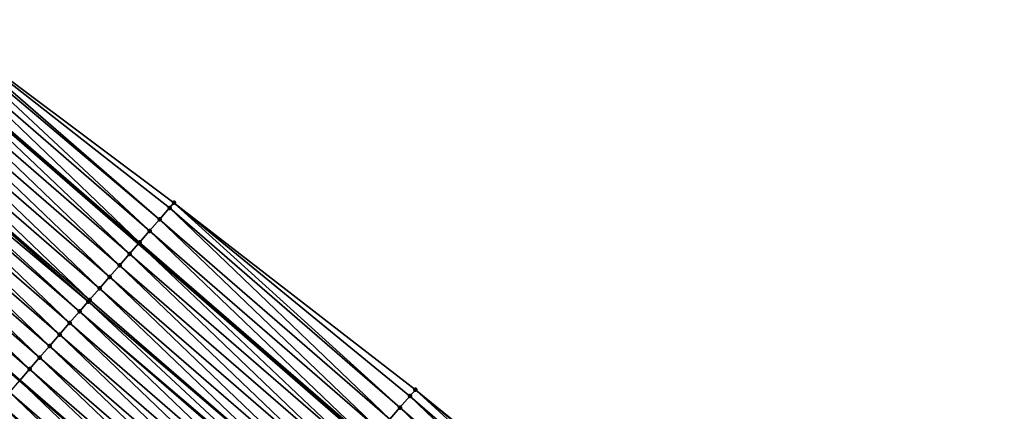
# Model space of a CAD drawing. Header units: feet. Extents: x 2017424 to 2024169, y 808042 to 818730.
# Tile 189 of 256: x 2018992 to 2019057, y 817399 to 817425. Entities that reach past the tile are written whole.
import ezdxf

# ---------------------------------------------------------------- set-up
doc = ezdxf.new("R2010")
doc.units = ezdxf.units.FT
doc.header["$MEASUREMENT"] = 0
for name, color, linetype, lineweight in [('EP_Travel Lane', 172, 'Continuous', 53), ('NB-Road Shots', 141, 'Continuous', 100), ('NB-Road X-Section', 40, 'Continuous', 13), ('STRIPING', 60, 'Continuous', 53)]:
    doc.layers.add(name, color=color, linetype=linetype, lineweight=lineweight)
doc.layers.add('I-77-MM15-17_NB-Surface-BORDER', color=7, linetype='Continuous')
doc.layers.add('I-77-MM15-17_NB-Surface-TIN', color=7, linetype='Continuous')

msp = doc.modelspace()

# ---------------------------------------------------------------- linework, layer by layer
at = {"layer": 'EP_Travel Lane'}
msp.add_polyline3d([(2018985.073937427, 817423.4912636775, 263.0262041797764), (2019000.181863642, 817410.3891753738, 262.8748321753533), (2019015.2915109, 817397.2868091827, 262.7117436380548), (2019030.427213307, 817384.1318589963, 262.5426080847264), (2019045.419234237, 817370.8950168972, 262.3686872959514), (2019060.411304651, 817357.6581311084, 262.203116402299), (2019075.466952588, 817344.3985831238, 262.0585442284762), (2019090.486803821, 817331.1927765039, 261.9129258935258), (2019105.520946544, 817317.9506723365, 261.7715390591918), (2019120.426101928, 817304.6159102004, 261.6282406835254), (2019135.331148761, 817291.2812451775, 261.4633631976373), (2019150.231595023, 817277.829352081, 261.3383087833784), (2019165.037024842, 817264.3838633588, 261.2022592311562), (2019179.87222211, 817250.8965134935, 261.0539170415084), (2019194.609704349, 817237.3771864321, 260.867438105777), (2019209.347330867, 817223.8577270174, 260.7043416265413)], dxfattribs=at)
at = {"layer": 'I-77-MM15-17_NB-Surface-BORDER', "color": 3, "linetype": 'Continuous', "lineweight": -3}
msp.add_polyline3d([(2018986.456066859, 817425.0846488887, 263.0327841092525), (2019002.50888911, 817413.0720766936, 262.9231978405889), (2019018.339068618, 817400.8008916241, 262.7397434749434), (2019033.928258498, 817388.1242801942, 262.5669022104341), (2019048.839018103, 817374.7948793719, 262.3834303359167), (2019063.875992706, 817361.6095751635, 262.1868861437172), (2019079.866471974, 817349.3508803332, 262.0824444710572), (2019094.965657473, 817336.2342109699, 261.9521202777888), (2019110.205084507, 817323.1863791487, 261.7784997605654), (2019125.109954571, 817309.8518798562, 261.5776838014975), (2019140.014838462, 817296.5173681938, 261.3796464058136), (2019154.953746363, 817283.0300723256, 261.2573594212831), (2019169.759312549, 817269.5844696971, 261.143956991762), (2019183.268471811, 817254.5996307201, 260.9853961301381), (2019196.653826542, 817239.606620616, 260.7764798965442), (2019211.391404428, 817226.0872090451, 260.6052390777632)], dxfattribs=at)
at = {"layer": 'I-77-MM15-17_NB-Surface-TIN', "color": 128, "linetype": 'Continuous', "lineweight": -3}
for points in [[(2019000.908734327, 817411.2271491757, 262.8944606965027), (2018986.279684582, 817424.8812923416, 263.0329709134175), (2018985.800831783, 817424.3292238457, 263.0323792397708)], [(2019001.563960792, 817411.9825816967, 262.9079870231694), (2018986.456066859, 817425.0846488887, 263.0327841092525), (2018986.279684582, 817424.8812923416, 263.0329709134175)], [(2019001.563960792, 817411.9825816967, 262.9079870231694), (2018986.279684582, 817424.8812923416, 263.0329709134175), (2019000.908734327, 817411.2271491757, 262.8944606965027)], [(2019001.563960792, 817411.9825816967, 262.9079870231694), (2019002.219172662, 817412.7380268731, 262.9192315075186), (2018986.456066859, 817425.0846488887, 263.0327841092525)], [(2019002.219172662, 817412.7380268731, 262.9192315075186), (2019002.50888911, 817413.0720766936, 262.9231978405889), (2018986.456066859, 817425.0846488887, 263.0327841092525)], [(2019000.253482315, 817410.4717388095, 262.8769396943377), (2018985.800831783, 817424.3292238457, 263.0323792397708), (2018985.145566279, 817423.5738251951, 263.0276477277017)], [(2019000.253482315, 817410.4717388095, 262.8769396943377), (2019000.908734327, 817411.2271491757, 262.8944606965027), (2018985.800831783, 817424.3292238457, 263.0323792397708)], [(2018999.598219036, 817409.7163382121, 262.8576572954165), (2018985.073937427, 817423.4912636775, 263.0262041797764), (2018984.49024117, 817422.8184782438, 263.0144408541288)], [(2018985.145566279, 817423.5738251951, 263.0276477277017), (2018985.073937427, 817423.4912636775, 263.0262041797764), (2019000.181863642, 817410.3891753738, 262.8748321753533)], [(2018999.598219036, 817409.7163382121, 262.8576572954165), (2019000.181863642, 817410.3891753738, 262.8748321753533), (2018985.073937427, 817423.4912636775, 263.0262041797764)], [(2019000.253482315, 817410.4717388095, 262.8769396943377), (2018985.145566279, 817423.5738251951, 263.0276477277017), (2019000.181863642, 817410.3891753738, 262.8748321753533)], [(2018998.942961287, 817408.96093282, 262.8392394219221), (2018984.49024117, 817422.8184782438, 263.0144408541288), (2018983.834877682, 817422.0631645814, 262.9957767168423)], [(2018998.942961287, 817408.96093282, 262.8392394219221), (2018999.598219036, 817409.7163382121, 262.8576572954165), (2018984.49024117, 817422.8184782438, 263.0144408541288)], [(2018998.287715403, 817408.2055171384, 262.8226768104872), (2018983.834877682, 817422.0631645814, 262.9957767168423), (2018983.17951287, 817421.3078520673, 262.9769243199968)], [(2018998.287715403, 817408.2055171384, 262.8226768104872), (2018998.942961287, 817408.96093282, 262.8392394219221), (2018983.834877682, 817422.0631645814, 262.9957767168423)], [(2018997.63247658, 817407.4500953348, 262.807218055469), (2018983.17951287, 817421.3078520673, 262.9769243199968), (2018982.524162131, 817420.5525273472, 262.9600729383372)], [(2018997.63247658, 817407.4500953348, 262.807218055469), (2018998.287715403, 817408.2055171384, 262.8226768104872), (2018983.17951287, 817421.3078520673, 262.9769243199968)], [(2018996.977221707, 817406.6946874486, 262.7892498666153), (2018982.524162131, 817420.5525273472, 262.9600729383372), (2018981.868814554, 817419.7971998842, 262.9436712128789)], [(2018996.977221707, 817406.6946874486, 262.7892498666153), (2018997.63247658, 817407.4500953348, 262.807218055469), (2018982.524162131, 817420.5525273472, 262.9600729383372)], [(2018996.321944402, 817405.9392990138, 262.7677744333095), (2018981.560202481, 817419.4415149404, 262.9353129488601), (2018981.213452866, 817419.0418846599, 262.9252631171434)], [(2018996.888286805, 817406.5921630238, 262.7865161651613), (2018981.868814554, 817419.7971998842, 262.9436712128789), (2018981.560202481, 817419.4415149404, 262.9353129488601)], [(2018996.321944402, 817405.9392990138, 262.7677744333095), (2018996.888286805, 817406.5921630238, 262.7865161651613), (2018981.560202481, 817419.4415149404, 262.9353129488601)], [(2018996.888286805, 817406.5921630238, 262.7865161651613), (2018996.977221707, 817406.6946874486, 262.7892498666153), (2018981.868814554, 817419.7971998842, 262.9436712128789)], [(2018995.666666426, 817405.1839111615, 262.7461939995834), (2018981.213452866, 817419.0418846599, 262.9252631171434), (2018980.558076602, 817418.2865820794, 262.9047822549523)], [(2018995.666666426, 817405.1839111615, 262.7461939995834), (2018996.321944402, 817405.9392990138, 262.7677744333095), (2018981.213452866, 817419.0418846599, 262.9252631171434)], [(2018995.011390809, 817404.4285212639, 262.7249823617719), (2018980.558076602, 817418.2865820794, 262.9047822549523), (2018979.902693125, 817417.5312857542, 262.8832759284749)], [(2018995.011390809, 817404.4285212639, 262.7249823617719), (2018995.666666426, 817405.1839111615, 262.7461939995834), (2018980.558076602, 817418.2865820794, 262.9047822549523)], [(2018994.356124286, 817403.67312348, 262.705192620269), (2018979.902693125, 817417.5312857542, 262.8832759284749), (2018979.247323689, 817416.7759772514, 262.8637659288)], [(2018994.356124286, 817403.67312348, 262.705192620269), (2018995.011390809, 817404.4285212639, 262.7249823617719), (2018979.902693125, 817417.5312857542, 262.8832759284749)], [(2018993.70086534, 817402.9177191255, 262.686587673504), (2018979.247323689, 817416.7759772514, 262.8637659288), (2018978.591961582, 817416.0206623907, 262.8452982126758)], [(2018993.70086534, 817402.9177191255, 262.686587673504), (2018994.356124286, 817403.67312348, 262.705192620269), (2018979.247323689, 817416.7759772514, 262.8637659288)], [(2018993.045595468, 817402.1623242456, 262.6662743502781), (2018978.591961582, 817416.0206623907, 262.8452982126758), (2018977.936573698, 817415.2653698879, 262.823165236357)], [(2018993.045595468, 817402.1623242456, 262.6662743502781), (2018993.70086534, 817402.9177191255, 262.686587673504), (2018978.591961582, 817416.0206623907, 262.8452982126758)], [(2018977.936573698, 817415.2653698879, 262.823165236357), (2018977.2887416, 817414.5188140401, 262.7992394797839), (2018992.397879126, 817401.4156643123, 262.6440870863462)], [(2018993.045595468, 817402.1623242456, 262.6662743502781), (2018977.936573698, 817415.2653698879, 262.823165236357), (2018992.397879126, 817401.4156643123, 262.6440870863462)], [(2018992.390311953, 817401.4069411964, 262.6438278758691), (2018992.397879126, 817401.4156643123, 262.6440870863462), (2018977.2887416, 817414.5188140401, 262.7992394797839)], [(2019017.328646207, 817399.6358151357, 262.7286873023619), (2019002.50888911, 817413.0720766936, 262.9231978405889), (2019002.219172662, 817412.7380268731, 262.9192315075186)], [(2019017.328646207, 817399.6358151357, 262.7286873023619), (2019017.98383004, 817400.3912846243, 262.7355482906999), (2019002.50888911, 817413.0720766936, 262.9231978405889)], [(2019017.98383004, 817400.3912846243, 262.7355482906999), (2019018.339068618, 817400.8008916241, 262.7397434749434), (2019002.50888911, 817413.0720766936, 262.9231978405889)], [(2019016.673488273, 817398.8803231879, 262.7258759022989), (2019002.219172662, 817412.7380268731, 262.9192315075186), (2019001.563960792, 817411.9825816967, 262.9079870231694)], [(2019016.673488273, 817398.8803231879, 262.7258759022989), (2019017.328646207, 817399.6358151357, 262.7286873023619), (2019002.219172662, 817412.7380268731, 262.9192315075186)], [(2019016.018327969, 817398.1248332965, 262.722693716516), (2019001.563960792, 817411.9825816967, 262.9079870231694), (2019000.908734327, 817411.2271491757, 262.8944606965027)], [(2019016.018327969, 817398.1248332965, 262.722693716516), (2019016.673488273, 817398.8803231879, 262.7258759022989), (2019001.563960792, 817411.9825816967, 262.9079870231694)], [(2019015.363129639, 817397.3693763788, 262.7135661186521), (2019000.908734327, 817411.2271491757, 262.8944606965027), (2019000.253482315, 817410.4717388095, 262.8769396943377)], [(2019015.363129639, 817397.3693763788, 262.7135661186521), (2019016.018327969, 817398.1248332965, 262.722693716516), (2019000.908734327, 817411.2271491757, 262.8944606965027)], [(2019014.707883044, 817396.6139613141, 262.6968920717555), (2019000.181863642, 817410.3891753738, 262.8748321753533), (2018999.598219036, 817409.7163382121, 262.8576572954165)], [(2019000.253482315, 817410.4717388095, 262.8769396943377), (2019000.181863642, 817410.3891753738, 262.8748321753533), (2019015.2915109, 817397.2868091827, 262.7117436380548)], [(2019014.707883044, 817396.6139613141, 262.6968920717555), (2019015.2915109, 817397.2868091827, 262.7117436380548), (2019000.181863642, 817410.3891753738, 262.8748321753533)], [(2019015.363129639, 817397.3693763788, 262.7135661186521), (2019000.253482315, 817410.4717388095, 262.8769396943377), (2019015.2915109, 817397.2868091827, 262.7117436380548)], [(2019014.05261802, 817395.8585622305, 262.6773365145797), (2018999.598219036, 817409.7163382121, 262.8576572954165), (2018998.942961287, 817408.96093282, 262.8392394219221)], [(2019014.05261802, 817395.8585622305, 262.6773365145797), (2019014.707883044, 817396.6139613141, 262.6968920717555), (2018999.598219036, 817409.7163382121, 262.8576572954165)], [(2019013.397357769, 817395.1031590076, 262.6585272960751), (2018998.942961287, 817408.96093282, 262.8392394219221), (2018998.287715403, 817408.2055171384, 262.8226768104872)], [(2019013.397357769, 817395.1031590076, 262.6585272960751), (2019014.05261802, 817395.8585622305, 262.6773365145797), (2018998.942961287, 817408.96093282, 262.8392394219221)], [(2019012.742108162, 817394.3477465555, 262.6413822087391), (2018998.287715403, 817408.2055171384, 262.8226768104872), (2018997.63247658, 817407.4500953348, 262.807218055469)], [(2019012.742108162, 817394.3477465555, 262.6413822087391), (2019013.397357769, 817395.1031590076, 262.6585272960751), (2018998.287715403, 817408.2055171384, 262.8226768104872)], [(2019012.086863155, 817393.5923301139, 262.6249564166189), (2018997.63247658, 817407.4500953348, 262.807218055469), (2018996.977221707, 817406.6946874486, 262.7892498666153)], [(2019012.086863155, 817393.5923301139, 262.6249564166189), (2019012.742108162, 817394.3477465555, 262.6413822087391), (2018997.63247658, 817407.4500953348, 262.807218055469)], [(2019011.519796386, 817392.9385725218, 262.6107219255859), (2018996.888286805, 817406.5921630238, 262.7865161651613), (2018996.321944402, 817405.9392990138, 262.7677744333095)], [(2019012.086863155, 817393.5923301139, 262.6249564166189), (2018996.977221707, 817406.6946874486, 262.7892498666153), (2018996.888286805, 817406.5921630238, 262.7865161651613)], [(2019011.519796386, 817392.9385725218, 262.6107219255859), (2019012.086863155, 817393.5923301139, 262.6249564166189), (2018996.888286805, 817406.5921630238, 262.7865161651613)], [(2019010.776324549, 817392.0815393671, 262.5845073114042), (2018996.321944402, 817405.9392990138, 262.7677744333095), (2018995.666666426, 817405.1839111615, 262.7461939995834)], [(2019010.776324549, 817392.0815393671, 262.5845073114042), (2019011.431614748, 817392.8369166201, 262.6079991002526), (2018996.321944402, 817405.9392990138, 262.7677744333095)], [(2019011.431614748, 817392.8369166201, 262.6079991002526), (2019011.519796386, 817392.9385725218, 262.6107219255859), (2018996.321944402, 817405.9392990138, 262.7677744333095)], [(2019010.121019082, 817391.3261753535, 262.5586283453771), (2018995.666666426, 817405.1839111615, 262.7461939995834), (2018995.011390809, 817404.4285212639, 262.7249823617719)], [(2019010.121019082, 817391.3261753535, 262.5586283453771), (2019010.776324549, 817392.0815393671, 262.5845073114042), (2018995.666666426, 817405.1839111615, 262.7461939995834)], [(2019009.465733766, 817390.570793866, 262.5359000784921), (2018995.011390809, 817404.4285212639, 262.7249823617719), (2018994.356124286, 817403.67312348, 262.705192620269)], [(2019009.465733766, 817390.570793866, 262.5359000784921), (2019010.121019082, 817391.3261753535, 262.5586283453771), (2018995.011390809, 817404.4285212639, 262.7249823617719)], [(2019008.810451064, 817389.8154101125, 262.5135803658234), (2018994.356124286, 817403.67312348, 262.705192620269), (2018993.70086534, 817402.9177191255, 262.686587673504)], [(2019008.810451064, 817389.8154101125, 262.5135803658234), (2019009.465733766, 817390.570793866, 262.5359000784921), (2018994.356124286, 817403.67312348, 262.705192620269)], [(2019008.155174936, 817389.0600206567, 262.4922888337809), (2018993.70086534, 817402.9177191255, 262.686587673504), (2018993.045595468, 817402.1623242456, 262.6662743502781)], [(2019008.155174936, 817389.0600206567, 262.4922888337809), (2019008.810451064, 817389.8154101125, 262.5135803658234), (2018993.70086534, 817402.9177191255, 262.686587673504)], [(2019007.564781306, 817388.3794712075, 262.4696431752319), (2018993.045595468, 817402.1623242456, 262.6662743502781), (2018992.397879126, 817401.4156643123, 262.6440870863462)], [(2019007.564781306, 817388.3794712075, 262.4696431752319), (2019008.155174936, 817389.0600206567, 262.4922888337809), (2018993.045595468, 817402.1623242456, 262.6662743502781)], [(2019006.844565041, 817387.5492917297, 262.4406931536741), (2018992.390311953, 817401.4069411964, 262.6438278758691), (2018991.735020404, 817400.6515651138, 262.6201252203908)], [(2019007.499873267, 817388.3046533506, 262.4670035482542), (2018992.397879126, 817401.4156643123, 262.6440870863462), (2018992.390311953, 817401.4069411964, 262.6438278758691)], [(2019006.844565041, 817387.5492917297, 262.4406931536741), (2019007.499873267, 817388.3046533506, 262.4670035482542), (2018992.390311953, 817401.4069411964, 262.6438278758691)], [(2019007.564781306, 817388.3794712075, 262.4696431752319), (2018992.397879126, 817401.4156643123, 262.6440870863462), (2019007.507438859, 817388.3133740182, 262.4673112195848)], [(2019007.499873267, 817388.3046533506, 262.4670035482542), (2019007.507438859, 817388.3133740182, 262.4673112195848), (2018992.397879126, 817401.4156643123, 262.6440870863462)], [(2019006.18929481, 817386.7938971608, 262.4203235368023), (2018991.735020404, 817400.6515651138, 262.6201252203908), (2018991.079733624, 817399.8961848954, 262.5971683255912)], [(2019006.18929481, 817386.7938971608, 262.4203235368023), (2019006.844565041, 817387.5492917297, 262.4406931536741), (2018991.735020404, 817400.6515651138, 262.6201252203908)], [(2019033.142630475, 817387.2284027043, 262.560249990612), (2019018.339068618, 817400.8008916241, 262.7397434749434), (2019017.98383004, 817400.3912846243, 262.7355482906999)], [(2019033.142630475, 817387.2284027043, 262.560249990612), (2019033.801960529, 817387.9802563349, 262.5660103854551), (2019018.339068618, 817400.8008916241, 262.7397434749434)], [(2019033.801960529, 817387.9802563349, 262.5660103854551), (2019033.928258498, 817388.1242801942, 262.5669022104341), (2019018.339068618, 817400.8008916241, 262.7397434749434)], [(2019032.483298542, 817386.4765507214, 262.5541734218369), (2019017.98383004, 817400.3912846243, 262.7355482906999), (2019017.328646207, 817399.6358151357, 262.7286873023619)], [(2019032.483298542, 817386.4765507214, 262.5541734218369), (2019033.142630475, 817387.2284027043, 262.560249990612), (2019017.98383004, 817400.3912846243, 262.7355482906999)], [(2019005.534036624, 817386.0384921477, 262.4018371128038), (2018991.079733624, 817399.8961848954, 262.5971683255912), (2018990.424456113, 817399.1407966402, 262.575660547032)], [(2019005.534036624, 817386.0384921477, 262.4018371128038), (2019006.18929481, 817386.7938971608, 262.4203235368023), (2018991.079733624, 817399.8961848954, 262.5971683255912)], [(2019031.823974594, 817385.7246917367, 262.5494404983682), (2019017.328646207, 817399.6358151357, 262.7286873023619), (2019016.673488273, 817398.8803231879, 262.7258759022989)], [(2019031.823974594, 817385.7246917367, 262.5494404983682), (2019032.483298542, 817386.4765507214, 262.5541734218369), (2019017.328646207, 817399.6358151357, 262.7286873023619)]]:
    msp.add_3dface(points, dxfattribs=at)
at = {"layer": 'NB-Road Shots', "lineweight": 100}
for p in [(2019002.50888911, 817413.0720766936, 262.9231978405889), (2019002.219172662, 817412.7380268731, 262.9192315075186), (2019001.563960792, 817411.9825816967, 262.9079870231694), (2019000.908734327, 817411.2271491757, 262.8944606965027), (2019000.253482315, 817410.4717388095, 262.8769396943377), (2018999.598219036, 817409.7163382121, 262.8576572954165), (2018998.942961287, 817408.96093282, 262.8392394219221), (2018998.287715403, 817408.2055171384, 262.8226768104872), (2018997.63247658, 817407.4500953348, 262.807218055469), (2018996.888286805, 817406.5921630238, 262.7865161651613), (2018996.977221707, 817406.6946874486, 262.7892498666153), (2018996.321944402, 817405.9392990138, 262.7677744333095), (2018995.666666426, 817405.1839111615, 262.7461939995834), (2018995.011390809, 817404.4285212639, 262.7249823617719), (2018994.356124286, 817403.67312348, 262.705192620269), (2018993.70086534, 817402.9177191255, 262.686587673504), (2018993.045595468, 817402.1623242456, 262.6662743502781), (2019018.339068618, 817400.8008916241, 262.7397434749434), (2019017.98383004, 817400.3912846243, 262.7355482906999), (2019017.328646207, 817399.6358151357, 262.7286873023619)]:
    msp.add_point(p, dxfattribs=at)
at = {"layer": 'NB-Road X-Section', "extrusion": (-0.7554804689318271, 0.6551164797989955, 0.008465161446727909), "elevation": -989813.962182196, "flags": 128}
msp.add_lwpolyline([(-1940262.244150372, 8641.555896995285), (-1940262.805740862, 8641.587800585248), (-1940263.33548312, 8641.615450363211), (-1940264.506009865, 8641.632326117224), (-1940265.506009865, 8641.653904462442), (-1940266.506009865, 8641.677423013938), (-1940267.506009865, 8641.704862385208), (-1940268.506009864, 8641.733765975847), (-1940268.518382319, 8641.734120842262), (-1940269.506009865, 8641.760841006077), (-1940270.506009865, 8641.78183079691), (-1940271.506009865, 8641.800081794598), (-1940272.506009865, 8641.820290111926), (-1940273.506009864, 8641.841798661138), (-1940274.506009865, 8641.864756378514), (-1940275.506009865, 8641.888459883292), (-1940276.506009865, 8641.91090716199), (-1940277.506009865, 8641.931221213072), (-1940278.506009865, 8641.949826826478), (-1940279.506009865, 8641.969617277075), (-1940280.506009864, 8641.99082967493), (-1940281.506009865, 8642.012410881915), (-1940282.370287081, 8642.031153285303), (-1940282.506009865, 8642.033887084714), (-1940283.506009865, 8642.051855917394), (-1940284.506009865, 8642.067315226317), (-1940285.506009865, 8642.083878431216), (-1940286.506009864, 8642.102296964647), (-1940287.506009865, 8642.121580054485), (-1940288.506009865, 8642.139101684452), (-1940289.506009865, 8642.152628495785), (-1940290.506009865, 8642.163873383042), (-1940290.948191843, 8642.167839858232)], dxfattribs=at)
at = {"layer": 'NB-Road X-Section', "extrusion": (-0.7554804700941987, 0.6551164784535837, 0.008465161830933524), "elevation": -989833.9656286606, "flags": 128}
msp.add_lwpolyline([(-1940261.488942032, 8641.518779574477), (-1940262.472422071, 8641.556930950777), (-1940263.504249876, 8641.601293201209), (-1940264.504249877, 8641.621654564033), (-1940265.504249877, 8641.64277885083), (-1940266.504249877, 8641.672711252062), (-1940267.504249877, 8641.704064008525), (-1940268.504249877, 8641.732425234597), (-1940269.504249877, 8641.755858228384), (-1940270.504249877, 8641.776107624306), (-1940271.504249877, 8641.796190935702), (-1940272.504249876, 8641.816179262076), (-1940273.504249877, 8641.83466634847), (-1940274.504249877, 8641.855036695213), (-1940275.504249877, 8641.881348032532), (-1940275.603299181, 8641.883987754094), (-1940276.504249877, 8641.906634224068), (-1940277.504249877, 8641.927926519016), (-1940278.504249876, 8641.950247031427), (-1940279.504249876, 8641.972976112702), (-1940280.504249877, 8641.99885600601), (-1940281.504249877, 8642.022348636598), (-1940281.638822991, 8642.025071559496), (-1940282.504249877, 8642.039306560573), (-1940283.504249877, 8642.055732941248), (-1940284.504249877, 8642.07287864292), (-1940285.504249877, 8642.091688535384), (-1940286.504249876, 8642.111244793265), (-1940287.504249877, 8642.127919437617), (-1940288.504249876, 8642.137047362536), (-1940289.504249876, 8642.14022966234), (-1940290.504249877, 8642.143041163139), (-1940291.504249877, 8642.149902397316), (-1940292.046442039, 8642.15409773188)], dxfattribs=at)
at = {"layer": 'STRIPING'}
msp.add_polyline3d([(2018977.2887416, 817414.5188140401, 262.7992394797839), (2018992.397879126, 817401.4156643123, 262.6440870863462), (2019007.507438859, 817388.3133740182, 262.4673112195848), (2019022.599950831, 817375.208319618, 262.2973581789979), (2019037.637021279, 817362.022923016, 262.1176446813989), (2019052.674259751, 817348.8373790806, 261.9662048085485), (2019067.6497042, 817335.6014366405, 261.8088131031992), (2019082.601657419, 817322.3191320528, 261.6690339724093), (2019097.54316578, 817309.0358494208, 261.5262491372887), (2019112.448399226, 817295.7010174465, 261.3984894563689), (2019127.353565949, 817282.3662451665, 261.2574520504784), (2019142.18711545, 817268.9739330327, 261.1047321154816), (2019156.992375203, 817255.5285987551, 260.9393739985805), (2019171.783166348, 817242.0818038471, 260.7946834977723), (2019186.520814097, 817228.5623249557, 260.6350275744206), (2019201.258451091, 817215.0428559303, 260.4736294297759), (2019216.009253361, 817201.5342542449, 260.2953422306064)], dxfattribs=at)

doc.saveas('drawing.dxf')
